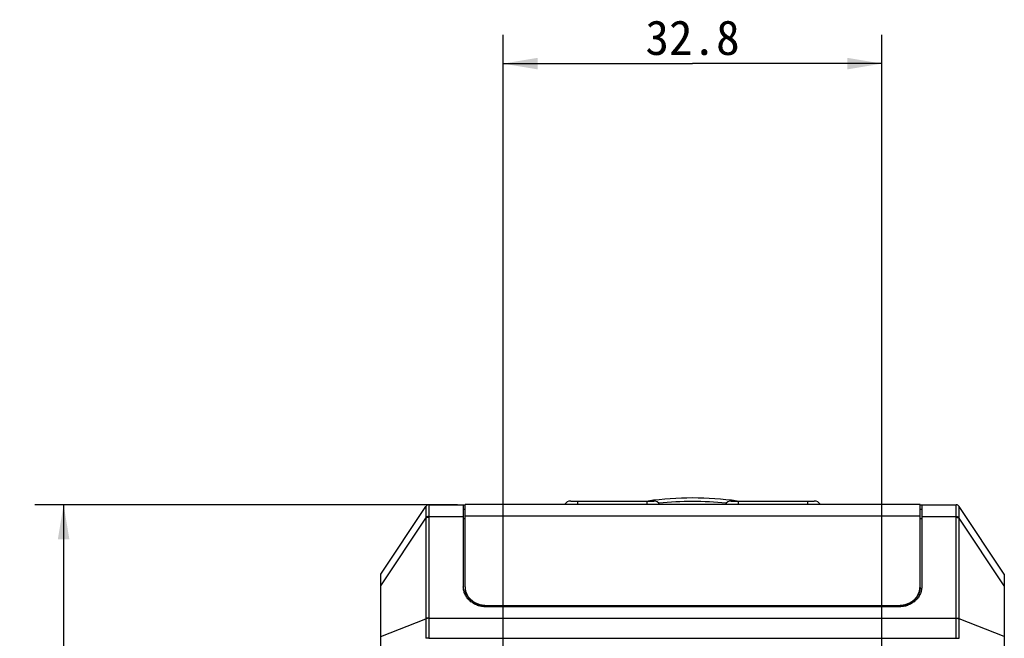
# Model space of a CAD drawing. Header units: millimetres. Extents: x 64 to 504, y 17 to 405.
# Tile 21 of 21: x 417 to 503, y 237 to 291. Entities that reach past the tile are written whole.
import ezdxf
from ezdxf.enums import TextEntityAlignment as Align

# ---------------------------------------------------------------- set-up
doc = ezdxf.new("R2010")
doc.units = ezdxf.units.MM
doc.header["$LTSCALE"] = 32.67
doc.layers.get('0').update_dxf_attribs({"linetype": 'CONTINUOUS'})
doc.layers.add('00_COMPONENTS', color=7, linetype='CONTINUOUS')
doc.layers.add('51__DRAFT_DIMS', color=7, linetype='CONTINUOUS')
doc.styles.get("Standard").update_dxf_attribs({"font": 'simfang.ttf'})
doc.dimstyles.new('DIMSTYLE_1', dxfattribs={"dimtxt": 3, "dimasz": 3, "dimexe": 2.5, "dimexo": 0.5, "dimgap": 0.75, "dimtad": 1, "dimdsep": 46, "dimtxsty": 'STANDARD', "dimblk": '_FILLED', "dimblk1": '_FILLED', "dimblk2": '_FILLED', "dimcen": 0.09, "dimclrt": 3, "dimazin": 2, "dimtp": 0.3, "dimtm": 0.3, "dimtfac": 1, "dimtofl": 0, "dimtmove": 0, "dimatfit": 3, "dimldrblk": '_FILLED', "dimfxl": 1, "dimtolj": 1, "dimarcsym": 0})
doc.dimstyles.new('DIMSTYLE_3', dxfattribs={"dimtxt": 3, "dimasz": 3, "dimexe": 2.5, "dimexo": 0.5, "dimgap": 0.75, "dimtad": 1, "dimdec": 1, "dimdsep": 46, "dimtxsty": 'STANDARD', "dimblk": '_FILLED', "dimblk1": '_FILLED', "dimblk2": '_FILLED', "dimcen": 0.09, "dimclrt": 3, "dimazin": 2, "dimtp": 0.2, "dimtm": 0.2, "dimtfac": 1, "dimtdec": 1, "dimtofl": 0, "dimtmove": 0, "dimatfit": 3, "dimldrblk": '_FILLED', "dimfxl": 1, "dimtolj": 1, "dimarcsym": 0})

# ---------------------------------------------------------------- blocks, each defined once
blk = doc.blocks.new('_FILLED')
at = {"color": 0, "linetype": 'ByBlock'}
blk.add_solid([(0, 0), (-1, 0.167), (-1, -0.167)], dxfattribs=at)
blk = doc.blocks.new('*D6')
at = {"layer": '51__DRAFT_DIMS', "color": 4, "transparency": 16777216}
for p, q in [((459.348, 231.38), (459.348, 289.616)), ((492.148, 228.095), (492.148, 289.616)), ((459.348, 287.116), (475.748, 287.116)), ((492.148, 287.116), (475.748, 287.116))]:
    blk.add_line(p, q, dxfattribs=at)
at = {"layer": '51__DRAFT_DIMS', "color": 4, "transparency": 16777216, "xscale": 3, "yscale": 3, "zscale": 3, "rotation": 180}
blk.add_blockref('_FILLED', (459.348, 287.116), dxfattribs=at)
at = {"layer": '51__DRAFT_DIMS', "color": 4, "transparency": 16777216, "xscale": 3, "yscale": 3, "zscale": 3}
blk.add_blockref('_FILLED', (492.148, 287.116), dxfattribs=at)
at = {"layer": '51__DRAFT_DIMS', "color": 3, "transparency": 16777216}
blk.add_text('32.8', height=3, dxfattribs=at).set_placement((475.748, 287.866), align=Align.CENTER)
blk = doc.blocks.new('*D8')
at = {"layer": '51__DRAFT_DIMS', "color": 4, "transparency": 16777216}
for p, q in [((455.398, 248.91), (418.781, 248.91)), ((421.281, 248.91), (421.281, 236.445)), ((421.281, 223.98), (421.281, 236.445)), ((455.112, 223.98), (418.781, 223.98))]:
    blk.add_line(p, q, dxfattribs=at)
at = {"layer": '51__DRAFT_DIMS', "color": 4, "transparency": 16777216, "xscale": 3, "yscale": 3, "zscale": 3}
for p, rotation in [((421.281, 248.91), 90), ((421.281, 223.98), 270)]:
    blk.add_blockref('_FILLED', p, dxfattribs=dict(at, rotation=rotation))
at = {"layer": '51__DRAFT_DIMS', "color": 3, "transparency": 16777216}
blk.add_text('24.9', height=3, rotation=90, dxfattribs=at).set_placement((420.531, 230.967), align=Align.CENTER)

msp = doc.modelspace()

# ---------------------------------------------------------------- linework, layer by layer
at = {"layer": '00_COMPONENTS', "color": 7}
for p, q in [((465.207, 249.235), (472.389, 249.235)), ((479.107, 249.235), (486.289, 249.235)), ((448.748, 242.91), (452.659, 248.776)), ((452.909, 248.91), (456.048, 248.91)), ((455.898, 248.91), (455.898, 241.811)), ((456.048, 248.51), (455.898, 248.51)), ((456.048, 241.808), (456.048, 248.935)), ((495.448, 248.935), (456.048, 248.935)), ((495.448, 241.808), (495.448, 248.935)), ((495.448, 248.91), (498.586, 248.91)), ((495.598, 248.51), (495.448, 248.51)), ((495.598, 248.91), (495.598, 241.811)), ((502.748, 242.91), (498.837, 248.776)), ((448.748, 166.91), (448.748, 242.91)), ((502.748, 242.91), (502.748, 166.91)), ((456.048, 241.747), (456.048, 241.6)), ((495.448, 241.747), (495.448, 241.6)), ((457.898, 240.197), (493.598, 240.197)), ((457.898, 240.135), (493.598, 240.135)), ((493.598, 240.07), (457.898, 240.07))]:
    msp.add_line(p, q, dxfattribs=at)
at = {"layer": '00_COMPONENTS', "color": 4}
for p, q in [((465.798, 249.235), (465.798, 248.935)), ((471.798, 249.235), (471.798, 248.935)), ((479.698, 249.235), (479.698, 248.935)), ((485.698, 249.235), (485.698, 248.935)), ((448.748, 241.895), (452.659, 247.761)), ((452.659, 247.761), (452.659, 239.039)), ((452.908, 247.827), (452.908, 239.105)), ((452.909, 247.893), (455.898, 247.893)), ((456.048, 247.696), (455.898, 247.696)), ((495.448, 247.929), (456.048, 247.929)), ((495.598, 247.696), (495.448, 247.696)), ((495.598, 247.893), (498.586, 247.893)), ((498.587, 239.105), (498.587, 247.827)), ((498.837, 239.039), (498.837, 247.761)), ((502.748, 241.895), (498.837, 247.761)), ((457.898, 240.07), (457.898, 240.197)), ((493.598, 240.07), (493.598, 240.197)), ((448.748, 237.497), (452.659, 239.039)), ((452.908, 239.088), (498.587, 239.088)), ((502.748, 237.497), (498.837, 239.039)), ((452.908, 237.367), (452.659, 237.368)), ((452.908, 237.367), (498.587, 237.367)), ((498.587, 237.367), (498.837, 237.368))]:
    msp.add_line(p, q, dxfattribs=at)
at = {"layer": '00_COMPONENTS', "color": 7}
for centre, radius, start, end in [((465.207, 248.61), 0.625, 90, 148.66775), ((475.748, 221.51), 27.992, 82.08858, 97.91142), ((472.389, 248.61), 0.625, 31.33225, 90), ((479.107, 248.61), 0.625, 90, 148.66775), ((486.289, 248.61), 0.625, 31.33225, 90), ((452.908, 248.61), 0.3, 90, 146.30993), ((498.587, 248.61), 0.3, 33.69007, 90), ((457.452, 241.808), 1.404, 180.00068, 182.30154), ((457.455, 241.747), 1.407, 180.00485, 185.98009), ((457.454, 241.809), 1.406, 182.30109, 182.50165), ((457.458, 241.809), 1.41, 182.50611, 188.43429), ((457.464, 241.81), 1.416, 188.4339, 189.16318), ((494.032, 241.81), 1.416, 350.83682, 351.5661), ((494.037, 241.809), 1.41, 351.56571, 357.49389), ((494.04, 241.747), 1.407, 354.01991, 359.99515), ((494.042, 241.809), 1.406, 357.49835, 357.69891), ((494.044, 241.808), 1.404, 357.69846, 359.99932)]:
    msp.add_arc(centre, radius, start, end, dxfattribs=at)
at = {"layer": '00_COMPONENTS', "color": 4}
for centre, radius, start, end in [((475.748, 221.51), 27.692, 83.96941, 96.03059), ((452.909, 248.61), 0.3, 90.0026, 146.84434), ((498.586, 248.61), 0.3, 33.15566, 89.9974), ((455.37, 247.819), 2.712, 179.75182, 181.23193), ((455.505, 247.827), 2.596, 178.53389, 179.99773), ((495.991, 247.827), 2.596, 0.00227, 1.46611), ((496.125, 247.819), 2.712, 358.76807, 0.24818), ((456.84, 239.012), 4.181, 179.63226, 179.87261), ((456.811, 239.105), 3.902, 180.00003, 180.24446), ((494.685, 239.105), 3.902, 359.75554, 359.99997), ((494.656, 239.012), 4.181, 0.12739, 0.36774), ((458.122, 237.378), 5.463, 180.11145, 180.32172), ((458.056, 237.348), 5.147, 179.78714, 179.99998), ((493.44, 237.348), 5.147, 0.00002, 0.21286), ((493.374, 237.378), 5.463, 359.67828, 359.88855)]:
    msp.add_arc(centre, radius, start, end, dxfattribs=at)
for points, knots in [([(452.658, 248.774), (452.658, 248.773), (452.658, 248.77), (452.658, 248.763), (452.657, 248.749), (452.656, 248.726), (452.655, 248.696), (452.654, 248.659), (452.653, 248.614), (452.652, 248.563), (452.652, 248.481), (452.653, 248.364), (452.655, 248.205), (452.658, 248.025), (452.658, 247.898), (452.658, 247.831)], [0, 0, 0, 0, 0.002872, 0.007804, 0.023808, 0.047874, 0.07984, 0.119528, 0.166749, 0.2213, 0.282963, 0.42666, 0.595731, 0.787757, 1, 1, 1, 1]), ([(452.909, 248.91), (452.91, 248.91), (452.911, 248.908), (452.911, 248.905), (452.912, 248.899), (452.912, 248.888), (452.913, 248.868), (452.913, 248.837), (452.912, 248.799), (452.912, 248.752), (452.912, 248.697), (452.912, 248.634), (452.912, 248.564), (452.912, 248.456), (452.913, 248.306), (452.913, 248.107), (452.911, 247.967), (452.909, 247.893)], [0, 0, 0, 0, 0.001527, 0.004847, 0.010235, 0.017734, 0.039078, 0.068823, 0.106844, 0.152976, 0.207017, 0.268731, 0.33785, 0.414072, 0.586466, 0.782913, 1, 1, 1, 1]), ([(498.586, 247.893), (498.585, 247.967), (498.583, 248.107), (498.583, 248.306), (498.583, 248.456), (498.583, 248.564), (498.584, 248.634), (498.583, 248.697), (498.583, 248.752), (498.583, 248.799), (498.583, 248.837), (498.583, 248.868), (498.583, 248.888), (498.584, 248.899), (498.584, 248.905), (498.585, 248.908), (498.586, 248.91), (498.586, 248.91)], [0, 0, 0, 0, 0.217082, 0.413527, 0.585923, 0.662145, 0.731265, 0.792979, 0.847021, 0.893153, 0.931175, 0.960921, 0.982265, 0.989764, 0.995153, 0.998473, 1, 1, 1, 1]), ([(498.837, 247.831), (498.837, 247.898), (498.838, 248.025), (498.84, 248.205), (498.843, 248.364), (498.844, 248.481), (498.843, 248.563), (498.843, 248.614), (498.842, 248.659), (498.841, 248.696), (498.839, 248.726), (498.838, 248.749), (498.838, 248.763), (498.837, 248.77), (498.837, 248.773), (498.837, 248.774)], [0, 0, 0, 0, 0.212239, 0.404263, 0.573335, 0.717033, 0.778696, 0.833248, 0.88047, 0.920158, 0.952124, 0.976192, 0.992196, 0.997128, 1, 1, 1, 1]), ([(452.909, 247.893), (452.861, 247.894), (452.791, 247.888), (452.708, 247.861), (452.673, 247.842), (452.658, 247.831)], [0, 0, 0, 0, 0.547514, 0.790209, 1, 1, 1, 1]), ([(452.908, 247.827), (452.861, 247.827), (452.791, 247.819), (452.709, 247.791), (452.674, 247.772), (452.659, 247.761)], [0, 0, 0, 0, 0.545485, 0.788705, 1, 1, 1, 1]), ([(498.586, 247.893), (498.634, 247.894), (498.704, 247.888), (498.787, 247.861), (498.823, 247.842), (498.837, 247.831)], [0, 0, 0, 0, 0.547514, 0.790209, 1, 1, 1, 1]), ([(498.587, 247.827), (498.635, 247.827), (498.704, 247.819), (498.787, 247.791), (498.822, 247.772), (498.837, 247.761)], [0, 0, 0, 0, 0.545485, 0.788705, 1, 1, 1, 1]), ([(452.659, 239.022), (452.658, 238.892), (452.657, 238.625), (452.656, 238.074), (452.658, 237.652), (452.659, 237.368)], [0, 0, 0, 0, 0.235767, 0.483593, 1, 1, 1, 1]), ([(452.908, 239.105), (452.861, 239.105), (452.791, 239.097), (452.709, 239.069), (452.674, 239.05), (452.659, 239.039)], [0, 0, 0, 0, 0.545485, 0.788705, 1, 1, 1, 1]), ([(452.908, 239.088), (452.861, 239.088), (452.791, 239.08), (452.708, 239.052), (452.673, 239.033), (452.659, 239.022)], [0, 0, 0, 0, 0.545351, 0.78862, 1, 1, 1, 1]), ([(452.908, 239.088), (452.909, 238.953), (452.909, 238.676), (452.909, 238.102), (452.909, 237.663), (452.908, 237.367)], [0, 0, 0, 0, 0.235196, 0.483009, 1, 1, 1, 1]), ([(498.587, 237.367), (498.586, 237.663), (498.587, 238.102), (498.586, 238.676), (498.587, 238.953), (498.587, 239.088)], [0, 0, 0, 0, 0.516989, 0.764803, 1, 1, 1, 1]), ([(498.587, 239.105), (498.635, 239.105), (498.704, 239.097), (498.787, 239.069), (498.822, 239.05), (498.837, 239.039)], [0, 0, 0, 0, 0.545485, 0.788705, 1, 1, 1, 1]), ([(498.587, 239.088), (498.635, 239.088), (498.704, 239.08), (498.787, 239.052), (498.822, 239.033), (498.837, 239.022)], [0, 0, 0, 0, 0.545351, 0.78862, 1, 1, 1, 1]), ([(498.837, 237.368), (498.837, 237.652), (498.839, 238.074), (498.838, 238.625), (498.837, 238.892), (498.837, 239.022)], [0, 0, 0, 0, 0.516406, 0.764232, 1, 1, 1, 1])]:
    msp.add_open_spline(points, degree=3, knots=knots, dxfattribs=at)
for points in [[(452.659, 248.776), (452.658, 248.775), (452.658, 248.774), (452.658, 248.774)], [(498.837, 248.774), (498.838, 248.774), (498.837, 248.775), (498.837, 248.776)]]:
    msp.add_open_spline(points, degree=3, dxfattribs=at)
at = {"layer": '00_COMPONENTS', "color": 7}
for points, knots in [([(457.898, 240.07), (457.767, 240.07), (457.571, 240.086), (457.317, 240.142), (457.072, 240.218), (456.783, 240.352), (456.478, 240.568), (456.227, 240.833), (456.04, 241.137), (455.924, 241.467), (455.898, 241.697), (455.898, 241.811)], [0, 0, 0, 0, 0.133308, 0.199641, 0.26553, 0.395357, 0.522158, 0.6456, 0.765856, 0.883615, 1, 1, 1, 1]), ([(457.898, 240.135), (457.784, 240.135), (457.557, 240.154), (457.228, 240.235), (456.921, 240.368), (456.647, 240.547), (456.415, 240.768), (456.233, 241.023), (456.108, 241.303), (456.066, 241.501), (456.055, 241.601)], [0, 0, 0, 0, 0.132737, 0.264403, 0.394051, 0.520967, 0.644775, 0.765506, 0.883628, 1, 1, 1, 1]), ([(456.066, 241.584), (456.081, 241.489), (456.132, 241.299), (456.265, 241.032), (456.45, 240.791), (456.681, 240.583), (456.95, 240.414), (457.249, 240.29), (457.568, 240.214), (457.788, 240.197), (457.898, 240.197)], [0, 0, 0, 0, 0.116418, 0.234746, 0.355715, 0.479687, 0.606632, 0.736158, 0.867578, 1, 1, 1, 1]), ([(495.598, 241.811), (495.598, 241.697), (495.572, 241.467), (495.456, 241.137), (495.269, 240.833), (495.017, 240.568), (494.712, 240.352), (494.424, 240.218), (494.179, 240.142), (493.924, 240.086), (493.728, 240.07), (493.598, 240.07)], [0, 0, 0, 0, 0.116385, 0.234144, 0.3544, 0.477842, 0.604643, 0.73447, 0.800359, 0.866692, 1, 1, 1, 1]), ([(495.44, 241.601), (495.43, 241.501), (495.387, 241.303), (495.262, 241.023), (495.081, 240.768), (494.849, 240.547), (494.575, 240.368), (494.268, 240.235), (493.939, 240.154), (493.712, 240.135), (493.598, 240.135)], [0, 0, 0, 0, 0.116372, 0.234494, 0.355225, 0.479033, 0.605949, 0.735597, 0.867263, 1, 1, 1, 1]), ([(493.598, 240.197), (493.708, 240.197), (493.928, 240.214), (494.247, 240.29), (494.546, 240.414), (494.815, 240.583), (495.046, 240.791), (495.231, 241.032), (495.363, 241.299), (495.414, 241.489), (495.43, 241.584)], [0, 0, 0, 0, 0.132422, 0.263842, 0.393368, 0.520313, 0.644285, 0.765254, 0.883582, 1, 1, 1, 1])]:
    msp.add_open_spline(points, degree=3, knots=knots, dxfattribs=at)

# ---------------------------------------------------------------- dimensions: what is measured, and where the dimension line sits
at = {"layer": '51__DRAFT_DIMS', "color": 4}
dim = msp.add_linear_dim(base=(492.148, 287.116), p1=(459.348, 230.88), p2=(492.148, 227.595), dimstyle='DIMSTYLE_1', dxfattribs=at)
dim.commit()
dim.dimension.update_dxf_attribs({"geometry": '*D6', "text_midpoint": (475.716, 287.116), "dimtype": 160})
dim = msp.add_linear_dim(base=(421.281, 248.91), p1=(455.612, 223.98), p2=(455.898, 248.91), angle=90, dimstyle='DIMSTYLE_3', dxfattribs=at)
dim.commit()
dim.dimension.update_dxf_attribs({"geometry": '*D8', "text_midpoint": (421.281, 230.923), "dimtype": 160})

doc.saveas('drawing.dxf')
